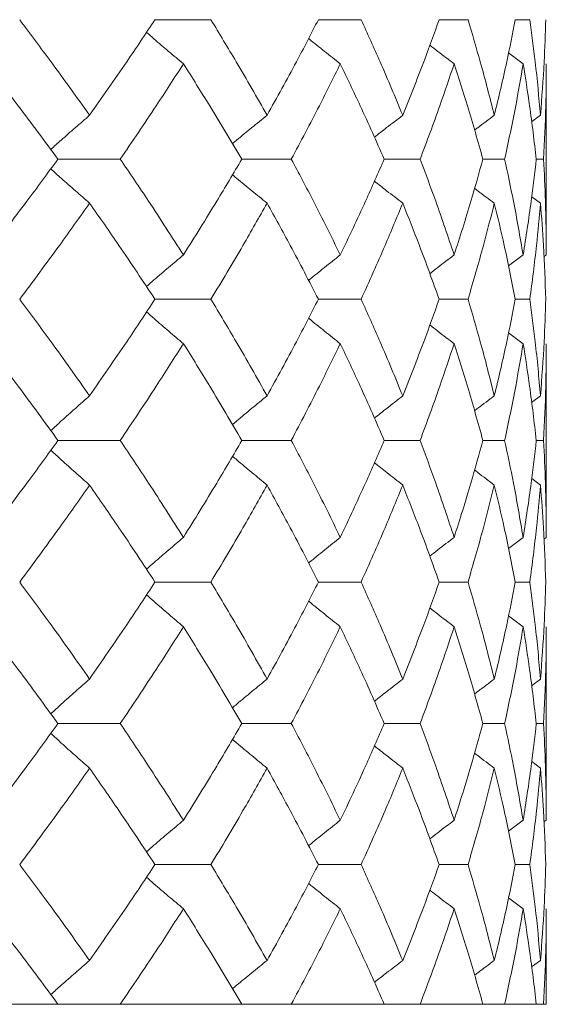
# Model space of a CAD drawing. Header units: inches. Extents: x 0.8 to 21, y 1.2 to 16.5.
# Tile 58 of 88: x 9.817 to 9.951, y 13.795 to 14.047. Entities that reach past the tile are written whole.
import ezdxf

# ---------------------------------------------------------------- set-up
doc = ezdxf.new("R2010")
doc.units = ezdxf.units.IN
doc.header["$MEASUREMENT"] = 0

msp = doc.modelspace()

# ---------------------------------------------------------------- linework, layer by layer
at = {"color": 7, "linetype": 'Continuous', "lineweight": 15}
for p, q in [((9.85111, 14.04665), (9.86542, 14.04665)), ((9.8929, 14.04665), (9.90383, 14.04665)), ((9.92377, 14.04665), (9.93116, 14.04665)), ((9.94325, 14.04665), (9.94697, 14.04665)), ((9.94525, 14.03538), (9.94152, 14.03814)), ((9.95117, 13.98649), (9.95117, 14.03538)), ((9.94969, 14.0222), (9.94741, 14.02054)), ((9.82633, 14.01099), (9.84225, 14.01099)), ((9.87333, 14.01099), (9.88598, 14.01099)), ((9.90973, 14.01099), (9.91891, 14.01099)), ((9.93496, 14.01099), (9.94052, 14.01099)), ((9.94861, 14.01099), (9.95047, 14.01099)), ((9.94969, 13.99973), (9.94744, 14.00139)), ((9.94525, 13.98649), (9.94149, 13.98369)), ((9.95117, 13.98649), (9.95057, 13.98605)), ((9.85111, 13.97516), (9.86542, 13.97516)), ((9.8929, 13.97516), (9.90383, 13.97516)), ((9.92377, 13.97516), (9.93116, 13.97516)), ((9.94325, 13.97516), (9.94697, 13.97516)), ((9.94525, 13.96381), (9.94152, 13.9666)), ((9.95117, 13.91428), (9.95117, 13.96381)), ((9.94969, 13.95047), (9.94741, 13.94877)), ((9.82633, 13.93907), (9.84225, 13.93907)), ((9.87333, 13.93907), (9.88598, 13.93907)), ((9.90973, 13.93907), (9.91891, 13.93907)), ((9.93496, 13.93907), (9.94052, 13.93907)), ((9.94861, 13.93907), (9.95047, 13.93907)), ((9.94969, 13.92766), (9.94744, 13.92934)), ((9.94525, 13.91428), (9.94149, 13.91145)), ((9.95117, 13.91428), (9.95057, 13.91383)), ((9.85111, 13.90286), (9.86542, 13.90286)), ((9.8929, 13.90286), (9.90383, 13.90286)), ((9.92377, 13.90286), (9.93116, 13.90286)), ((9.94325, 13.90286), (9.94697, 13.90286)), ((9.94525, 13.89144), (9.94152, 13.89424)), ((9.95117, 13.84195), (9.95117, 13.89144)), ((9.94969, 13.87806), (9.94741, 13.87636)), ((9.82633, 13.86666), (9.84225, 13.86666)), ((9.87333, 13.86666), (9.88598, 13.86666)), ((9.90973, 13.86666), (9.91891, 13.86666)), ((9.93496, 13.86666), (9.94052, 13.86666)), ((9.94861, 13.86666), (9.95047, 13.86666)), ((9.94969, 13.85527), (9.94744, 13.85694)), ((9.94525, 13.84195), (9.94149, 13.83915)), ((9.95117, 13.84195), (9.95057, 13.84151)), ((9.85111, 13.83062), (9.86542, 13.83062)), ((9.8929, 13.83062), (9.90383, 13.83062)), ((9.92377, 13.83062), (9.93116, 13.83062)), ((9.94325, 13.83062), (9.94697, 13.83062)), ((9.94525, 13.81932), (9.94152, 13.82209)), ((9.95117, 13.79489), (9.95117, 13.81932)), ((9.94969, 13.80611), (9.94741, 13.80444)), ((9.78841, 13.79489), (9.82633, 13.79489)), ((9.82633, 13.79489), (9.84225, 13.79489)), ((9.84225, 13.79489), (9.87333, 13.79489)), ((9.87333, 13.79489), (9.88598, 13.79489)), ((9.88598, 13.79489), (9.90973, 13.79489)), ((9.90973, 13.79489), (9.91891, 13.79489)), ((9.91891, 13.79489), (9.93496, 13.79489)), ((9.93496, 13.79489), (9.94052, 13.79489)), ((9.94052, 13.79489), (9.94861, 13.79489)), ((9.94861, 13.79489), (9.95047, 13.79489)), ((9.95047, 13.79489), (9.95117, 13.79489))]:
    msp.add_line(p, q, dxfattribs=at)
for points, knots in [([(9.83441, 14.0222), (9.83116, 14.02675), (9.82533, 14.03489), (9.81923, 14.04305), (9.81654, 14.04665)], [0, 0, 0, 0, 0.559215, 1, 1, 1, 1]), ([(9.83441, 14.0222), (9.83761, 14.02675), (9.84332, 14.03489), (9.84873, 14.04305), (9.85111, 14.04665)], [0, 0, 0, 0, 0.559215, 1, 1, 1, 1]), ([(9.87979, 14.0222), (9.87719, 14.02675), (9.87255, 14.03489), (9.8676, 14.04305), (9.86542, 14.04665)], [0, 0, 0, 0, 0.559215, 1, 1, 1, 1]), ([(9.87979, 14.0222), (9.88232, 14.02675), (9.88685, 14.03489), (9.89105, 14.04305), (9.8929, 14.04665)], [0, 0, 0, 0, 0.559215, 1, 1, 1, 1]), ([(9.91446, 14.0222), (9.91257, 14.02675), (9.90918, 14.03489), (9.90547, 14.04305), (9.90383, 14.04665)], [0, 0, 0, 0, 0.559215, 1, 1, 1, 1]), ([(9.91446, 14.0222), (9.91629, 14.02675), (9.91955, 14.03489), (9.92248, 14.04305), (9.92377, 14.04665)], [0, 0, 0, 0, 0.559215, 1, 1, 1, 1]), ([(9.93788, 14.0222), (9.93672, 14.02675), (9.93464, 14.03489), (9.93222, 14.04305), (9.93116, 14.04665)], [0, 0, 0, 0, 0.559215, 1, 1, 1, 1]), ([(9.93788, 14.0222), (9.93898, 14.02675), (9.94093, 14.03489), (9.94254, 14.04305), (9.94325, 14.04665)], [0, 0, 0, 0, 0.559215, 1, 1, 1, 1]), ([(9.94969, 14.0222), (9.94927, 14.02675), (9.94853, 14.03489), (9.94745, 14.04305), (9.94697, 14.04665)], [0, 0, 0, 0, 0.559215, 1, 1, 1, 1]), ([(9.94969, 14.0222), (9.95003, 14.02675), (9.95064, 14.03489), (9.95091, 14.04305), (9.95102, 14.04665)], [0, 0, 0, 0, 0.559215, 1, 1, 1, 1]), ([(9.8584, 14.03538), (9.85714, 14.03643), (9.85461, 14.03854), (9.85146, 14.04122), (9.84959, 14.04286), (9.84895, 14.04342)], [0, 0, 0, 0, 0.398138, 0.796276, 1, 1, 1, 1]), ([(9.8985, 14.03538), (9.89716, 14.03643), (9.89449, 14.03854), (9.89178, 14.0407), (9.89043, 14.04182), (9.89039, 14.04185)], [0, 0, 0, 0, 0.493162, 0.986324, 1, 1, 1, 1]), ([(9.92761, 14.03538), (9.92621, 14.03643), (9.92413, 14.038), (9.92207, 14.0396), (9.92139, 14.04012)], [0, 0, 0, 0, 0.670617, 1, 1, 1, 1]), ([(9.82633, 14.01099), (9.82297, 14.01553), (9.81697, 14.02365), (9.8107, 14.03179), (9.80793, 14.03538)], [0, 0, 0, 0, 0.559555, 1, 1, 1, 1]), ([(9.84225, 14.01099), (9.84534, 14.01553), (9.85087, 14.02365), (9.8561, 14.03179), (9.8584, 14.03538)], [0, 0, 0, 0, 0.559555, 1, 1, 1, 1]), ([(9.87333, 14.01099), (9.87063, 14.01553), (9.86579, 14.02365), (9.86066, 14.03179), (9.8584, 14.03538)], [0, 0, 0, 0, 0.559555, 1, 1, 1, 1]), ([(9.88598, 14.01099), (9.8884, 14.01553), (9.89273, 14.02365), (9.89674, 14.03179), (9.8985, 14.03538)], [0, 0, 0, 0, 0.559555, 1, 1, 1, 1]), ([(9.90973, 14.01099), (9.90772, 14.01553), (9.90413, 14.02365), (9.90022, 14.03179), (9.8985, 14.03538)], [0, 0, 0, 0, 0.559555, 1, 1, 1, 1]), ([(9.91891, 14.01099), (9.92062, 14.01553), (9.92368, 14.02365), (9.92641, 14.03179), (9.92761, 14.03538)], [0, 0, 0, 0, 0.559555, 1, 1, 1, 1]), ([(9.93496, 14.01099), (9.93368, 14.01553), (9.93139, 14.02365), (9.92876, 14.03179), (9.92761, 14.03538)], [0, 0, 0, 0, 0.559555, 1, 1, 1, 1]), ([(9.94052, 14.01099), (9.9415, 14.01553), (9.94324, 14.02365), (9.94464, 14.03179), (9.94525, 14.03538)], [0, 0, 0, 0, 0.559555, 1, 1, 1, 1]), ([(9.94861, 14.01099), (9.94808, 14.01553), (9.94712, 14.02365), (9.94583, 14.03179), (9.94525, 14.03538)], [0, 0, 0, 0, 0.559555, 1, 1, 1, 1]), ([(9.95047, 14.01099), (9.9507, 14.01553), (9.9511, 14.02365), (9.95115, 14.03179), (9.95117, 14.03538)], [0, 0, 0, 0, 0.559555, 1, 1, 1, 1]), ([(9.83441, 14.0222), (9.8332, 14.02115), (9.83076, 14.01905), (9.82745, 14.01614), (9.82537, 14.01426), (9.82449, 14.01346)], [0, 0, 0, 0, 0.36548, 0.73096, 1, 1, 1, 1]), ([(9.87979, 14.0222), (9.87848, 14.02115), (9.87587, 14.01905), (9.87292, 14.01664), (9.87129, 14.01526), (9.87094, 14.01496)], [0, 0, 0, 0, 0.439991, 0.879984, 1, 1, 1, 1]), ([(9.91446, 14.0222), (9.91309, 14.02115), (9.91066, 14.0193), (9.90826, 14.01741), (9.90721, 14.01659)], [0, 0, 0, 0, 0.5657684, 1, 1, 1, 1]), ([(9.93788, 14.0222), (9.93646, 14.02116), (9.93477, 14.0199), (9.93308, 14.01862), (9.93281, 14.01841)], [0, 0, 0, 0, 0.8353672, 1, 1, 1, 1]), ([(9.80793, 13.98649), (9.81144, 13.99108), (9.81771, 13.99926), (9.8237, 14.00741), (9.82633, 14.01099)], [0, 0, 0, 0, 0.560736, 1, 1, 1, 1]), ([(9.8584, 13.98649), (9.85546, 13.99108), (9.85023, 13.99926), (9.84468, 14.00741), (9.84225, 14.01099)], [0, 0, 0, 0, 0.560736, 1, 1, 1, 1]), ([(9.8584, 13.98649), (9.86127, 13.99108), (9.86639, 13.99926), (9.87121, 14.00741), (9.87333, 14.01099)], [0, 0, 0, 0, 0.560736, 1, 1, 1, 1]), ([(9.8985, 13.98649), (9.89625, 13.99108), (9.89223, 13.99926), (9.88789, 14.00741), (9.88598, 14.01099)], [0, 0, 0, 0, 0.560736, 1, 1, 1, 1]), ([(9.8985, 13.98649), (9.90069, 13.99108), (9.90458, 13.99926), (9.90816, 14.00741), (9.90973, 14.01099)], [0, 0, 0, 0, 0.560736, 1, 1, 1, 1]), ([(9.92761, 13.98649), (9.92607, 13.99108), (9.92334, 13.99926), (9.92026, 14.00741), (9.91891, 14.01099)], [0, 0, 0, 0, 0.560736, 1, 1, 1, 1]), ([(9.92761, 13.98649), (9.92907, 13.99108), (9.93168, 13.99926), (9.93396, 14.00741), (9.93496, 14.01099)], [0, 0, 0, 0, 0.560736, 1, 1, 1, 1]), ([(9.94525, 13.98649), (9.94446, 13.99108), (9.94305, 13.99926), (9.94129, 14.00741), (9.94052, 14.01099)], [0, 0, 0, 0, 0.560736, 1, 1, 1, 1]), ([(9.94525, 13.98649), (9.94597, 13.99108), (9.94726, 13.99926), (9.9482, 14.00741), (9.94861, 14.01099)], [0, 0, 0, 0, 0.560736, 1, 1, 1, 1]), ([(9.95117, 13.98649), (9.95113, 13.99108), (9.95107, 13.99926), (9.95066, 14.00741), (9.95047, 14.01099)], [0, 0, 0, 0, 0.560736, 1, 1, 1, 1]), ([(9.83441, 13.99973), (9.8332, 14.00079), (9.83077, 14.0029), (9.82746, 14.00582), (9.82538, 14.00771), (9.8245, 14.00851)], [0, 0, 0, 0, 0.365192, 0.730384, 1, 1, 1, 1]), ([(9.87979, 13.99973), (9.87849, 14.00079), (9.87588, 14.0029), (9.87294, 14.00532), (9.8713, 14.0067), (9.87095, 14.007)], [0, 0, 0, 0, 0.439842, 0.879683, 1, 1, 1, 1]), ([(9.91446, 13.99973), (9.91309, 14.00079), (9.91067, 14.00265), (9.90827, 14.00454), (9.90723, 14.00536)], [0, 0, 0, 0, 0.566037, 1, 1, 1, 1]), ([(9.93788, 13.99973), (9.93647, 14.00079), (9.93478, 14.00204), (9.9331, 14.00332), (9.93283, 14.00353)], [0, 0, 0, 0, 0.837436, 1, 1, 1, 1]), ([(9.81654, 13.97516), (9.81996, 13.97976), (9.82605, 13.98796), (9.83186, 13.99614), (9.83441, 13.99973)], [0, 0, 0, 0, 0.5606451, 1, 1, 1, 1]), ([(9.85111, 13.97516), (9.84808, 13.97976), (9.84266, 13.98796), (9.83693, 13.99614), (9.83441, 13.99973)], [0, 0, 0, 0, 0.560645, 1, 1, 1, 1]), ([(9.86542, 13.97516), (9.86819, 13.97976), (9.87312, 13.98796), (9.87775, 13.99614), (9.87979, 13.99973)], [0, 0, 0, 0, 0.560645, 1, 1, 1, 1]), ([(9.8929, 13.97516), (9.89053, 13.97976), (9.88632, 13.98796), (9.88178, 13.99614), (9.87979, 13.99973)], [0, 0, 0, 0, 0.560645, 1, 1, 1, 1]), ([(9.90383, 13.97516), (9.9059, 13.97976), (9.9096, 13.98796), (9.91298, 13.99614), (9.91446, 13.99973)], [0, 0, 0, 0, 0.560645, 1, 1, 1, 1]), ([(9.92377, 13.97516), (9.92212, 13.97976), (9.91918, 13.98796), (9.9159, 13.99614), (9.91446, 13.99973)], [0, 0, 0, 0, 0.560645, 1, 1, 1, 1]), ([(9.93116, 13.97516), (9.9325, 13.97976), (9.93491, 13.98796), (9.93698, 13.99614), (9.93788, 13.99973)], [0, 0, 0, 0, 0.560645, 1, 1, 1, 1]), ([(9.94325, 13.97516), (9.94234, 13.97976), (9.94072, 13.98796), (9.93875, 13.99614), (9.93788, 13.99973)], [0, 0, 0, 0, 0.560645, 1, 1, 1, 1]), ([(9.94697, 13.97516), (9.94757, 13.97976), (9.94864, 13.98796), (9.94937, 13.99614), (9.94969, 13.99973)], [0, 0, 0, 0, 0.560645, 1, 1, 1, 1]), ([(9.95102, 13.97516), (9.95087, 13.97976), (9.95059, 13.98796), (9.94996, 13.99614), (9.94969, 13.99973)], [0, 0, 0, 0, 0.5606451, 1, 1, 1, 1]), ([(9.8584, 13.98649), (9.85714, 13.98543), (9.85462, 13.98332), (9.85147, 13.98062), (9.84959, 13.97897), (9.84895, 13.9784)], [0, 0, 0, 0, 0.397217, 0.794434, 1, 1, 1, 1]), ([(9.8985, 13.98649), (9.89716, 13.98543), (9.89449, 13.98331), (9.89179, 13.98114), (9.89043, 13.98002), (9.89038, 13.97998)], [0, 0, 0, 0, 0.491681, 0.983362, 1, 1, 1, 1]), ([(9.92761, 13.98649), (9.92621, 13.98544), (9.92413, 13.98385), (9.92206, 13.98224), (9.92137, 13.98171)], [0, 0, 0, 0, 0.667665, 1, 1, 1, 1]), ([(9.83441, 13.95047), (9.83116, 13.95509), (9.82534, 13.96333), (9.81923, 13.97155), (9.81654, 13.97516)], [0, 0, 0, 0, 0.560447, 1, 1, 1, 1]), ([(9.83441, 13.95047), (9.83761, 13.95509), (9.84332, 13.96333), (9.84873, 13.97155), (9.85111, 13.97516)], [0, 0, 0, 0, 0.560447, 1, 1, 1, 1]), ([(9.87979, 13.95047), (9.87719, 13.95509), (9.87255, 13.96333), (9.8676, 13.97155), (9.86542, 13.97516)], [0, 0, 0, 0, 0.560447, 1, 1, 1, 1]), ([(9.87979, 13.95047), (9.88232, 13.95509), (9.88684, 13.96333), (9.89105, 13.97155), (9.8929, 13.97516)], [0, 0, 0, 0, 0.560447, 1, 1, 1, 1]), ([(9.91446, 13.95047), (9.91256, 13.95509), (9.90918, 13.96333), (9.90546, 13.97155), (9.90383, 13.97516)], [0, 0, 0, 0, 0.560447, 1, 1, 1, 1]), ([(9.91446, 13.95047), (9.91629, 13.95509), (9.91955, 13.96333), (9.92248, 13.97155), (9.92377, 13.97516)], [0, 0, 0, 0, 0.560447, 1, 1, 1, 1]), ([(9.93788, 13.95047), (9.93672, 13.95509), (9.93464, 13.96333), (9.93222, 13.97155), (9.93116, 13.97516)], [0, 0, 0, 0, 0.560447, 1, 1, 1, 1]), ([(9.93788, 13.95047), (9.93898, 13.95509), (9.94093, 13.96333), (9.94254, 13.97155), (9.94325, 13.97516)], [0, 0, 0, 0, 0.560447, 1, 1, 1, 1]), ([(9.94969, 13.95047), (9.94927, 13.95509), (9.94853, 13.96333), (9.94745, 13.97155), (9.94697, 13.97516)], [0, 0, 0, 0, 0.560447, 1, 1, 1, 1]), ([(9.94969, 13.95047), (9.95003, 13.95509), (9.95064, 13.96333), (9.95091, 13.97155), (9.95102, 13.97516)], [0, 0, 0, 0, 0.560447, 1, 1, 1, 1]), ([(9.8584, 13.96381), (9.85714, 13.96487), (9.85463, 13.96699), (9.85148, 13.96969), (9.8496, 13.97135), (9.84896, 13.97191)], [0, 0, 0, 0, 0.3971507, 0.7943014, 1, 1, 1, 1]), ([(9.8985, 13.96381), (9.89717, 13.96487), (9.8945, 13.967), (9.8918, 13.96917), (9.89044, 13.97029), (9.8904, 13.97033)], [0, 0, 0, 0, 0.491908, 0.983816, 1, 1, 1, 1]), ([(9.92761, 13.96381), (9.92621, 13.96487), (9.92413, 13.96645), (9.92207, 13.96806), (9.92139, 13.96859)], [0, 0, 0, 0, 0.6688377, 1, 1, 1, 1]), ([(9.82633, 13.93907), (9.82297, 13.9437), (9.81698, 13.95195), (9.81069, 13.96019), (9.80793, 13.96381)], [0, 0, 0, 0, 0.560356, 1, 1, 1, 1]), ([(9.84225, 13.93907), (9.84534, 13.9437), (9.85087, 13.95195), (9.8561, 13.96019), (9.8584, 13.96381)], [0, 0, 0, 0, 0.560356, 1, 1, 1, 1]), ([(9.87333, 13.93907), (9.87063, 13.9437), (9.8658, 13.95195), (9.86066, 13.96019), (9.8584, 13.96381)], [0, 0, 0, 0, 0.560356, 1, 1, 1, 1]), ([(9.88598, 13.93907), (9.8884, 13.9437), (9.89273, 13.95195), (9.89674, 13.96019), (9.8985, 13.96381)], [0, 0, 0, 0, 0.560356, 1, 1, 1, 1]), ([(9.90973, 13.93907), (9.90772, 13.9437), (9.90414, 13.95195), (9.90022, 13.96019), (9.8985, 13.96381)], [0, 0, 0, 0, 0.560356, 1, 1, 1, 1]), ([(9.91891, 13.93907), (9.92062, 13.9437), (9.92368, 13.95195), (9.92641, 13.96019), (9.92761, 13.96381)], [0, 0, 0, 0, 0.560356, 1, 1, 1, 1]), ([(9.93496, 13.93907), (9.93367, 13.9437), (9.93139, 13.95195), (9.92876, 13.96019), (9.92761, 13.96381)], [0, 0, 0, 0, 0.560356, 1, 1, 1, 1]), ([(9.94052, 13.93907), (9.9415, 13.9437), (9.94324, 13.95195), (9.94464, 13.96019), (9.94525, 13.96381)], [0, 0, 0, 0, 0.5603557, 1, 1, 1, 1]), ([(9.94861, 13.93907), (9.94808, 13.9437), (9.94712, 13.95195), (9.94583, 13.96019), (9.94525, 13.96381)], [0, 0, 0, 0, 0.560356, 1, 1, 1, 1]), ([(9.95047, 13.93907), (9.9507, 13.9437), (9.95109, 13.95195), (9.95115, 13.96019), (9.95117, 13.96381)], [0, 0, 0, 0, 0.560356, 1, 1, 1, 1]), ([(9.83441, 13.95047), (9.8332, 13.94941), (9.83078, 13.94728), (9.82747, 13.94432), (9.82539, 13.94241), (9.82449, 13.94158)], [0, 0, 0, 0, 0.363379, 0.726758, 1, 1, 1, 1]), ([(9.87979, 13.95047), (9.87849, 13.94941), (9.8759, 13.94728), (9.87295, 13.94483), (9.87131, 13.94342), (9.87094, 13.94311)], [0, 0, 0, 0, 0.437465, 0.87493, 1, 1, 1, 1]), ([(9.91446, 13.95047), (9.9131, 13.94941), (9.91067, 13.94752), (9.90827, 13.9456), (9.90722, 13.94476)], [0, 0, 0, 0, 0.562516, 1, 1, 1, 1]), ([(9.93788, 13.95047), (9.93647, 13.94941), (9.93477, 13.94813), (9.93309, 13.94684), (9.93281, 13.94662)], [0, 0, 0, 0, 0.830538, 1, 1, 1, 1]), ([(9.80793, 13.91428), (9.81144, 13.91891), (9.81771, 13.92718), (9.8237, 13.93544), (9.82633, 13.93907)], [0, 0, 0, 0, 0.560157, 1, 1, 1, 1]), ([(9.8584, 13.91428), (9.85546, 13.91891), (9.85023, 13.92718), (9.84469, 13.93544), (9.84225, 13.93907)], [0, 0, 0, 0, 0.560157, 1, 1, 1, 1]), ([(9.8584, 13.91428), (9.86127, 13.91891), (9.86639, 13.92718), (9.87121, 13.93544), (9.87333, 13.93907)], [0, 0, 0, 0, 0.560157, 1, 1, 1, 1]), ([(9.8985, 13.91428), (9.89625, 13.91891), (9.89223, 13.92718), (9.88789, 13.93544), (9.88598, 13.93907)], [0, 0, 0, 0, 0.560157, 1, 1, 1, 1]), ([(9.8985, 13.91428), (9.90068, 13.91891), (9.90458, 13.92718), (9.90816, 13.93544), (9.90973, 13.93907)], [0, 0, 0, 0, 0.560157, 1, 1, 1, 1]), ([(9.92761, 13.91428), (9.92607, 13.91891), (9.92333, 13.92718), (9.92026, 13.93544), (9.91891, 13.93907)], [0, 0, 0, 0, 0.560157, 1, 1, 1, 1]), ([(9.92761, 13.91428), (9.92907, 13.91891), (9.93168, 13.92718), (9.93396, 13.93544), (9.93496, 13.93907)], [0, 0, 0, 0, 0.560157, 1, 1, 1, 1]), ([(9.94525, 13.91428), (9.94446, 13.91891), (9.94305, 13.92718), (9.94129, 13.93544), (9.94052, 13.93907)], [0, 0, 0, 0, 0.560157, 1, 1, 1, 1]), ([(9.94525, 13.91428), (9.94597, 13.91891), (9.94726, 13.92718), (9.9482, 13.93544), (9.94861, 13.93907)], [0, 0, 0, 0, 0.560157, 1, 1, 1, 1]), ([(9.95117, 13.91428), (9.95113, 13.91891), (9.95107, 13.92718), (9.95066, 13.93544), (9.95047, 13.93907)], [0, 0, 0, 0, 0.560157, 1, 1, 1, 1]), ([(9.83441, 13.92766), (9.8332, 13.92873), (9.83078, 13.93086), (9.82748, 13.93382), (9.82539, 13.93573), (9.8245, 13.93656)], [0, 0, 0, 0, 0.363397, 0.726794, 1, 1, 1, 1]), ([(9.87979, 13.92766), (9.87849, 13.92873), (9.8759, 13.93086), (9.87295, 13.93331), (9.87131, 13.93472), (9.87095, 13.93503)], [0, 0, 0, 0, 0.437701, 0.875401, 1, 1, 1, 1]), ([(9.91446, 13.92766), (9.9131, 13.92873), (9.91068, 13.93061), (9.90828, 13.93253), (9.90723, 13.93337)], [0, 0, 0, 0, 0.5633287, 1, 1, 1, 1]), ([(9.93788, 13.92766), (9.93647, 13.92872), (9.93478, 13.93), (9.93311, 13.93129), (9.93283, 13.93151)], [0, 0, 0, 0, 0.833515, 1, 1, 1, 1]), ([(9.81654, 13.90286), (9.81996, 13.90749), (9.82605, 13.91576), (9.83186, 13.92403), (9.83441, 13.92766)], [0, 0, 0, 0, 0.560066, 1, 1, 1, 1]), ([(9.85111, 13.90286), (9.84808, 13.90749), (9.84265, 13.91576), (9.83693, 13.92403), (9.83441, 13.92766)], [0, 0, 0, 0, 0.560066, 1, 1, 1, 1]), ([(9.86542, 13.90286), (9.86819, 13.90749), (9.87313, 13.91576), (9.87775, 13.92403), (9.87979, 13.92766)], [0, 0, 0, 0, 0.560066, 1, 1, 1, 1]), ([(9.8929, 13.90286), (9.89053, 13.90749), (9.88632, 13.91576), (9.88178, 13.92403), (9.87979, 13.92766)], [0, 0, 0, 0, 0.560066, 1, 1, 1, 1]), ([(9.90383, 13.90286), (9.9059, 13.90749), (9.9096, 13.91576), (9.91298, 13.92403), (9.91446, 13.92766)], [0, 0, 0, 0, 0.560066, 1, 1, 1, 1]), ([(9.92377, 13.90286), (9.92212, 13.90749), (9.91918, 13.91576), (9.9159, 13.92403), (9.91446, 13.92766)], [0, 0, 0, 0, 0.560066, 1, 1, 1, 1]), ([(9.93116, 13.90286), (9.9325, 13.90749), (9.93491, 13.91576), (9.93697, 13.92403), (9.93788, 13.92766)], [0, 0, 0, 0, 0.560066, 1, 1, 1, 1]), ([(9.94325, 13.90286), (9.94234, 13.90749), (9.94071, 13.91576), (9.93875, 13.92403), (9.93788, 13.92766)], [0, 0, 0, 0, 0.560066, 1, 1, 1, 1]), ([(9.94697, 13.90286), (9.94757, 13.90749), (9.94864, 13.91576), (9.94937, 13.92403), (9.94969, 13.92766)], [0, 0, 0, 0, 0.560066, 1, 1, 1, 1]), ([(9.95102, 13.90286), (9.95087, 13.90749), (9.95059, 13.91576), (9.94996, 13.92403), (9.94969, 13.92766)], [0, 0, 0, 0, 0.560066, 1, 1, 1, 1]), ([(9.8584, 13.91428), (9.85714, 13.91321), (9.85463, 13.91108), (9.85148, 13.90837), (9.8496, 13.9067), (9.84895, 13.90612)], [0, 0, 0, 0, 0.396061, 0.792122, 1, 1, 1, 1]), ([(9.8985, 13.91428), (9.89717, 13.91321), (9.89451, 13.91108), (9.8918, 13.90889), (9.89044, 13.90776), (9.89039, 13.90771)], [0, 0, 0, 0, 0.490252, 0.980505, 1, 1, 1, 1]), ([(9.92761, 13.91428), (9.92622, 13.91321), (9.92413, 13.91162), (9.92206, 13.91), (9.92137, 13.90945)], [0, 0, 0, 0, 0.665715, 1, 1, 1, 1]), ([(9.83441, 13.87806), (9.83116, 13.88268), (9.82534, 13.89095), (9.81923, 13.89922), (9.81654, 13.90286)], [0, 0, 0, 0, 0.559867, 1, 1, 1, 1]), ([(9.83441, 13.87806), (9.83761, 13.88268), (9.84332, 13.89095), (9.84873, 13.89922), (9.85111, 13.90286)], [0, 0, 0, 0, 0.559867, 1, 1, 1, 1]), ([(9.87979, 13.87806), (9.87719, 13.88268), (9.87255, 13.89095), (9.8676, 13.89922), (9.86542, 13.90286)], [0, 0, 0, 0, 0.559867, 1, 1, 1, 1]), ([(9.87979, 13.87806), (9.88232, 13.88268), (9.88684, 13.89095), (9.89105, 13.89922), (9.8929, 13.90286)], [0, 0, 0, 0, 0.559867, 1, 1, 1, 1]), ([(9.91446, 13.87806), (9.91256, 13.88268), (9.90918, 13.89095), (9.90547, 13.89922), (9.90383, 13.90286)], [0, 0, 0, 0, 0.559867, 1, 1, 1, 1]), ([(9.91446, 13.87806), (9.91629, 13.88268), (9.91955, 13.89095), (9.92248, 13.89922), (9.92377, 13.90286)], [0, 0, 0, 0, 0.559867, 1, 1, 1, 1]), ([(9.93788, 13.87806), (9.93672, 13.88268), (9.93464, 13.89095), (9.93222, 13.89922), (9.93116, 13.90286)], [0, 0, 0, 0, 0.559867, 1, 1, 1, 1]), ([(9.93788, 13.87806), (9.93898, 13.88268), (9.94093, 13.89095), (9.94254, 13.89922), (9.94325, 13.90286)], [0, 0, 0, 0, 0.559867, 1, 1, 1, 1]), ([(9.94969, 13.87806), (9.94927, 13.88268), (9.94853, 13.89095), (9.94745, 13.89922), (9.94697, 13.90286)], [0, 0, 0, 0, 0.559867, 1, 1, 1, 1]), ([(9.94969, 13.87806), (9.95003, 13.88268), (9.95064, 13.89095), (9.95091, 13.89922), (9.95102, 13.90286)], [0, 0, 0, 0, 0.559867, 1, 1, 1, 1]), ([(9.8584, 13.89144), (9.85714, 13.8925), (9.85463, 13.89463), (9.85148, 13.89734), (9.8496, 13.89901), (9.84896, 13.89958)], [0, 0, 0, 0, 0.396336, 0.792673, 1, 1, 1, 1]), ([(9.8985, 13.89144), (9.89717, 13.8925), (9.89451, 13.89463), (9.8918, 13.89682), (9.89044, 13.89795), (9.8904, 13.89799)], [0, 0, 0, 0, 0.490924, 0.981849, 1, 1, 1, 1]), ([(9.92761, 13.89144), (9.92622, 13.8925), (9.92414, 13.89409), (9.92207, 13.89571), (9.92139, 13.89625)], [0, 0, 0, 0, 0.667547, 1, 1, 1, 1]), ([(9.82633, 13.86666), (9.82297, 13.87128), (9.81698, 13.87954), (9.8107, 13.8878), (9.80793, 13.89144)], [0, 0, 0, 0, 0.559775, 1, 1, 1, 1]), ([(9.84225, 13.86666), (9.84534, 13.87128), (9.85087, 13.87954), (9.8561, 13.8878), (9.8584, 13.89144)], [0, 0, 0, 0, 0.559775, 1, 1, 1, 1]), ([(9.87333, 13.86666), (9.87063, 13.87128), (9.8658, 13.87954), (9.86066, 13.8878), (9.8584, 13.89144)], [0, 0, 0, 0, 0.559775, 1, 1, 1, 1]), ([(9.88598, 13.86666), (9.8884, 13.87128), (9.89273, 13.87954), (9.89674, 13.8878), (9.8985, 13.89144)], [0, 0, 0, 0, 0.559775, 1, 1, 1, 1]), ([(9.90973, 13.86666), (9.90772, 13.87128), (9.90413, 13.87954), (9.90022, 13.8878), (9.8985, 13.89144)], [0, 0, 0, 0, 0.559775, 1, 1, 1, 1]), ([(9.91891, 13.86666), (9.92062, 13.87128), (9.92368, 13.87954), (9.92641, 13.8878), (9.92761, 13.89144)], [0, 0, 0, 0, 0.559775, 1, 1, 1, 1]), ([(9.93496, 13.86666), (9.93367, 13.87128), (9.93139, 13.87954), (9.92876, 13.8878), (9.92761, 13.89144)], [0, 0, 0, 0, 0.559775, 1, 1, 1, 1]), ([(9.94052, 13.86666), (9.9415, 13.87128), (9.94324, 13.87954), (9.94464, 13.8878), (9.94525, 13.89144)], [0, 0, 0, 0, 0.559775, 1, 1, 1, 1]), ([(9.94861, 13.86666), (9.94808, 13.87128), (9.94712, 13.87954), (9.94583, 13.8878), (9.94525, 13.89144)], [0, 0, 0, 0, 0.559775, 1, 1, 1, 1]), ([(9.95047, 13.86666), (9.9507, 13.87128), (9.9511, 13.87954), (9.95115, 13.8878), (9.95117, 13.89144)], [0, 0, 0, 0, 0.559775, 1, 1, 1, 1]), ([(9.83441, 13.87806), (9.8332, 13.87699), (9.83078, 13.87487), (9.82747, 13.87191), (9.82539, 13.86999), (9.82449, 13.86917)], [0, 0, 0, 0, 0.363359, 0.726718, 1, 1, 1, 1]), ([(9.87979, 13.87806), (9.87849, 13.87699), (9.8759, 13.87487), (9.87295, 13.87241), (9.87131, 13.87101), (9.87094, 13.87069)], [0, 0, 0, 0, 0.437442, 0.874883, 1, 1, 1, 1]), ([(9.91446, 13.87806), (9.9131, 13.87699), (9.91067, 13.87511), (9.90827, 13.87319), (9.90722, 13.87235)], [0, 0, 0, 0, 0.562473, 1, 1, 1, 1]), ([(9.93788, 13.87806), (9.93647, 13.877), (9.93478, 13.87572), (9.93309, 13.87442), (9.93281, 13.8742)], [0, 0, 0, 0, 0.8304329, 1, 1, 1, 1]), ([(9.80793, 13.84195), (9.81144, 13.84656), (9.81772, 13.85478), (9.8237, 13.86303), (9.82633, 13.86666)], [0, 0, 0, 0, 0.559577, 1, 1, 1, 1]), ([(9.8584, 13.84195), (9.85547, 13.84656), (9.85022, 13.85478), (9.84469, 13.86303), (9.84225, 13.86666)], [0, 0, 0, 0, 0.559577, 1, 1, 1, 1]), ([(9.8584, 13.84195), (9.86127, 13.84656), (9.8664, 13.85478), (9.87121, 13.86303), (9.87333, 13.86666)], [0, 0, 0, 0, 0.559577, 1, 1, 1, 1]), ([(9.8985, 13.84195), (9.89625, 13.84656), (9.89223, 13.85478), (9.88789, 13.86303), (9.88598, 13.86666)], [0, 0, 0, 0, 0.559577, 1, 1, 1, 1]), ([(9.8985, 13.84195), (9.90068, 13.84656), (9.90459, 13.85478), (9.90816, 13.86303), (9.90973, 13.86666)], [0, 0, 0, 0, 0.559577, 1, 1, 1, 1]), ([(9.92761, 13.84195), (9.92607, 13.84656), (9.92333, 13.85478), (9.92026, 13.86303), (9.91891, 13.86666)], [0, 0, 0, 0, 0.559577, 1, 1, 1, 1]), ([(9.92761, 13.84195), (9.92907, 13.84656), (9.93168, 13.85478), (9.93396, 13.86303), (9.93496, 13.86666)], [0, 0, 0, 0, 0.559577, 1, 1, 1, 1]), ([(9.94525, 13.84195), (9.94446, 13.84656), (9.94305, 13.85478), (9.9413, 13.86303), (9.94052, 13.86666)], [0, 0, 0, 0, 0.559577, 1, 1, 1, 1]), ([(9.94525, 13.84195), (9.94597, 13.84656), (9.94726, 13.85478), (9.9482, 13.86303), (9.94861, 13.86666)], [0, 0, 0, 0, 0.5595768, 1, 1, 1, 1]), ([(9.95117, 13.84195), (9.95113, 13.84656), (9.95107, 13.85478), (9.95066, 13.86303), (9.95047, 13.86666)], [0, 0, 0, 0, 0.559577, 1, 1, 1, 1]), ([(9.83441, 13.85527), (9.8332, 13.85634), (9.83078, 13.85846), (9.82747, 13.86141), (9.82539, 13.86333), (9.8245, 13.86415)], [0, 0, 0, 0, 0.363692, 0.727383, 1, 1, 1, 1]), ([(9.87979, 13.85527), (9.87849, 13.85634), (9.8759, 13.85846), (9.87295, 13.86091), (9.87131, 13.86231), (9.87095, 13.86262)], [0, 0, 0, 0, 0.438063, 0.876126, 1, 1, 1, 1]), ([(9.91446, 13.85527), (9.9131, 13.85633), (9.91067, 13.85822), (9.90828, 13.86013), (9.90723, 13.86096)], [0, 0, 0, 0, 0.56382, 1, 1, 1, 1]), ([(9.93788, 13.85527), (9.93647, 13.85633), (9.93478, 13.8576), (9.93311, 13.85889), (9.93283, 13.85911)], [0, 0, 0, 0, 0.834306, 1, 1, 1, 1]), ([(9.81654, 13.83062), (9.81996, 13.83521), (9.82606, 13.84342), (9.83186, 13.85165), (9.83441, 13.85527)], [0, 0, 0, 0, 0.559485, 1, 1, 1, 1]), ([(9.85111, 13.83062), (9.84808, 13.83521), (9.84265, 13.84342), (9.83693, 13.85165), (9.83441, 13.85527)], [0, 0, 0, 0, 0.559485, 1, 1, 1, 1]), ([(9.86542, 13.83062), (9.86819, 13.83521), (9.87313, 13.84342), (9.87775, 13.85165), (9.87979, 13.85527)], [0, 0, 0, 0, 0.559485, 1, 1, 1, 1]), ([(9.8929, 13.83062), (9.89054, 13.83521), (9.88632, 13.84342), (9.88178, 13.85165), (9.87979, 13.85527)], [0, 0, 0, 0, 0.559485, 1, 1, 1, 1]), ([(9.90383, 13.83062), (9.9059, 13.83521), (9.90961, 13.84342), (9.91298, 13.85165), (9.91446, 13.85527)], [0, 0, 0, 0, 0.559485, 1, 1, 1, 1]), ([(9.92377, 13.83062), (9.92212, 13.83521), (9.91918, 13.84342), (9.9159, 13.85165), (9.91446, 13.85527)], [0, 0, 0, 0, 0.559485, 1, 1, 1, 1]), ([(9.93116, 13.83062), (9.9325, 13.83521), (9.93491, 13.84342), (9.93697, 13.85165), (9.93788, 13.85527)], [0, 0, 0, 0, 0.559485, 1, 1, 1, 1]), ([(9.94325, 13.83062), (9.94234, 13.83521), (9.94071, 13.84342), (9.93875, 13.85165), (9.93788, 13.85527)], [0, 0, 0, 0, 0.559485, 1, 1, 1, 1]), ([(9.94697, 13.83062), (9.94757, 13.83521), (9.94864, 13.84342), (9.94937, 13.85165), (9.94969, 13.85527)], [0, 0, 0, 0, 0.559485, 1, 1, 1, 1]), ([(9.95102, 13.83062), (9.95087, 13.83521), (9.95059, 13.84342), (9.94996, 13.85165), (9.94969, 13.85527)], [0, 0, 0, 0, 0.559485, 1, 1, 1, 1]), ([(9.8584, 13.84195), (9.85714, 13.84089), (9.85462, 13.83877), (9.85147, 13.83608), (9.84959, 13.83442), (9.84895, 13.83386)], [0, 0, 0, 0, 0.397178, 0.794355, 1, 1, 1, 1]), ([(9.8985, 13.84195), (9.89717, 13.84089), (9.8945, 13.83877), (9.89179, 13.8366), (9.89043, 13.83547), (9.89039, 13.83544)], [0, 0, 0, 0, 0.49162, 0.983239, 1, 1, 1, 1]), ([(9.92761, 13.84195), (9.92621, 13.8409), (9.92413, 13.83931), (9.92206, 13.8377), (9.92137, 13.83716)], [0, 0, 0, 0, 0.66754, 1, 1, 1, 1]), ([(9.83441, 13.80611), (9.83116, 13.81067), (9.82533, 13.81883), (9.81923, 13.82701), (9.81654, 13.83062)], [0, 0, 0, 0, 0.559287, 1, 1, 1, 1]), ([(9.83441, 13.80611), (9.83761, 13.81067), (9.84332, 13.81883), (9.84873, 13.82701), (9.85111, 13.83062)], [0, 0, 0, 0, 0.559287, 1, 1, 1, 1]), ([(9.87979, 13.80611), (9.87719, 13.81067), (9.87255, 13.81883), (9.8676, 13.82701), (9.86542, 13.83062)], [0, 0, 0, 0, 0.559287, 1, 1, 1, 1]), ([(9.87979, 13.80611), (9.88232, 13.81067), (9.88685, 13.81883), (9.89105, 13.82701), (9.8929, 13.83062)], [0, 0, 0, 0, 0.5592875, 1, 1, 1, 1]), ([(9.91446, 13.80611), (9.91257, 13.81067), (9.90918, 13.81883), (9.90547, 13.82701), (9.90383, 13.83062)], [0, 0, 0, 0, 0.559287, 1, 1, 1, 1]), ([(9.91446, 13.80611), (9.91629, 13.81067), (9.91955, 13.81883), (9.92248, 13.82701), (9.92377, 13.83062)], [0, 0, 0, 0, 0.559287, 1, 1, 1, 1]), ([(9.93788, 13.80611), (9.93672, 13.81067), (9.93464, 13.81883), (9.93222, 13.82701), (9.93116, 13.83062)], [0, 0, 0, 0, 0.559287, 1, 1, 1, 1]), ([(9.93788, 13.80611), (9.93898, 13.81067), (9.94093, 13.81883), (9.94254, 13.82701), (9.94325, 13.83062)], [0, 0, 0, 0, 0.5592875, 1, 1, 1, 1]), ([(9.94969, 13.80611), (9.94927, 13.81067), (9.94853, 13.81883), (9.94745, 13.82701), (9.94697, 13.83062)], [0, 0, 0, 0, 0.559287, 1, 1, 1, 1]), ([(9.94969, 13.80611), (9.95003, 13.81067), (9.95064, 13.81883), (9.95091, 13.82701), (9.95102, 13.83062)], [0, 0, 0, 0, 0.559287, 1, 1, 1, 1]), ([(9.8584, 13.81932), (9.85714, 13.82037), (9.85462, 13.82249), (9.85147, 13.82517), (9.84959, 13.82682), (9.84895, 13.82738)], [0, 0, 0, 0, 0.397796, 0.795592, 1, 1, 1, 1]), ([(9.8985, 13.81932), (9.89716, 13.82037), (9.89449, 13.82249), (9.89179, 13.82465), (9.89043, 13.82577), (9.89039, 13.8258)], [0, 0, 0, 0, 0.492739, 0.985479, 1, 1, 1, 1]), ([(9.92761, 13.81932), (9.92621, 13.82037), (9.92413, 13.82195), (9.92207, 13.82355), (9.92139, 13.82407)], [0, 0, 0, 0, 0.670041, 1, 1, 1, 1]), ([(9.82633, 13.79489), (9.82297, 13.79943), (9.81697, 13.80756), (9.8107, 13.81572), (9.80793, 13.81932)], [0, 0, 0, 0, 0.559197, 1, 1, 1, 1]), ([(9.84225, 13.79489), (9.84534, 13.79943), (9.85088, 13.80756), (9.8561, 13.81572), (9.8584, 13.81932)], [0, 0, 0, 0, 0.559197, 1, 1, 1, 1]), ([(9.87333, 13.79489), (9.87063, 13.79943), (9.86579, 13.80756), (9.86066, 13.81572), (9.8584, 13.81932)], [0, 0, 0, 0, 0.559197, 1, 1, 1, 1]), ([(9.88598, 13.79489), (9.8884, 13.79943), (9.89273, 13.80756), (9.89674, 13.81572), (9.8985, 13.81932)], [0, 0, 0, 0, 0.559197, 1, 1, 1, 1]), ([(9.90973, 13.79489), (9.90772, 13.79943), (9.90413, 13.80756), (9.90022, 13.81572), (9.8985, 13.81932)], [0, 0, 0, 0, 0.559197, 1, 1, 1, 1]), ([(9.91891, 13.79489), (9.92062, 13.79943), (9.92368, 13.80756), (9.92641, 13.81572), (9.92761, 13.81932)], [0, 0, 0, 0, 0.559197, 1, 1, 1, 1]), ([(9.93496, 13.79489), (9.93368, 13.79943), (9.93139, 13.80756), (9.92876, 13.81572), (9.92761, 13.81932)], [0, 0, 0, 0, 0.559197, 1, 1, 1, 1]), ([(9.94052, 13.79489), (9.9415, 13.79943), (9.94324, 13.80756), (9.94464, 13.81572), (9.94525, 13.81932)], [0, 0, 0, 0, 0.559197, 1, 1, 1, 1]), ([(9.94861, 13.79489), (9.94808, 13.79943), (9.94712, 13.80756), (9.94583, 13.81572), (9.94525, 13.81932)], [0, 0, 0, 0, 0.559197, 1, 1, 1, 1]), ([(9.95047, 13.79489), (9.9507, 13.79943), (9.9511, 13.80756), (9.95115, 13.81572), (9.95117, 13.81932)], [0, 0, 0, 0, 0.559197, 1, 1, 1, 1]), ([(9.83441, 13.80611), (9.8332, 13.80505), (9.83077, 13.80295), (9.82746, 13.80003), (9.82538, 13.79815), (9.82449, 13.79736)], [0, 0, 0, 0, 0.365427, 0.730853, 1, 1, 1, 1]), ([(9.87979, 13.80611), (9.87849, 13.80505), (9.87588, 13.80295), (9.87293, 13.80053), (9.87129, 13.79915), (9.87094, 13.79886)], [0, 0, 0, 0, 0.439919, 0.879838, 1, 1, 1, 1]), ([(9.91446, 13.80611), (9.91309, 13.80506), (9.91067, 13.8032), (9.90826, 13.80131), (9.90722, 13.80048)], [0, 0, 0, 0, 0.5656226, 1, 1, 1, 1]), ([(9.93788, 13.80611), (9.93647, 13.80506), (9.93477, 13.8038), (9.93309, 13.80252), (9.93281, 13.80231)], [0, 0, 0, 0, 0.83502, 1, 1, 1, 1])]:
    msp.add_open_spline(points, degree=3, knots=knots, dxfattribs=at)

doc.saveas('drawing.dxf')
